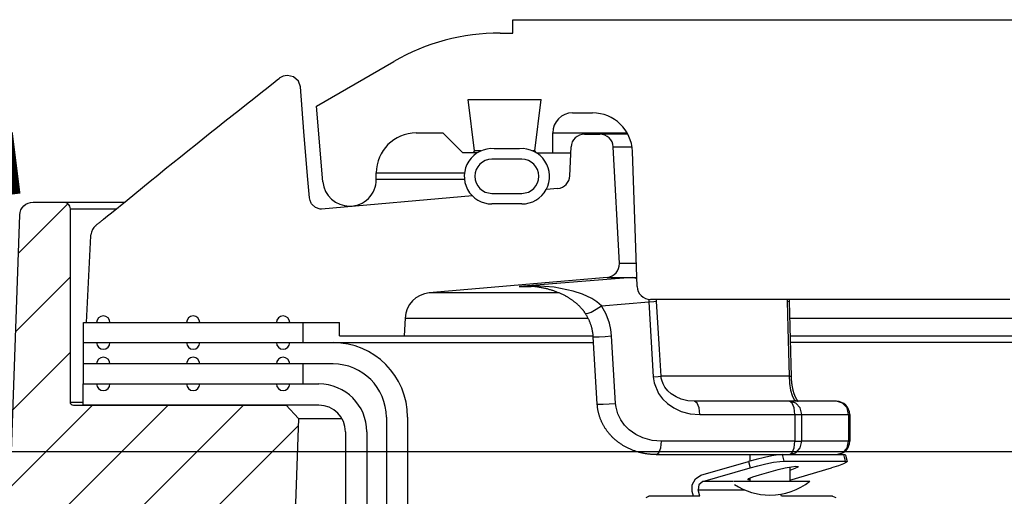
# Model space of a CAD drawing. Extents: x -169 to 6736, y -208 to 3022.
# Tile 237 of 256: x 1557.85 to 1562.47, y 983.81 to 986.04. Entities that reach past the tile are written whole.
import ezdxf

# ---------------------------------------------------------------- set-up
doc = ezdxf.new("R2010")
doc.units = 0
doc.header["$MEASUREMENT"] = 0
for name, color, linetype in [('CONCRETE-HATCH', 2, 'CONTINUOUS'), ('FREEZE-LINES', 8, 'CONTINUOUS'), ('SPILL-BUCKET', 1, 'CONTINUOUS'), ('TANK-SLAB', 6, 'CONTINUOUS')]:
    doc.layers.add(name, color=color, linetype=linetype)

msp = doc.modelspace()

# ---------------------------------------------------------------- hatches: boundary and pattern name
at = {"layer": 'CONCRETE-HATCH'}
h = msp.add_hatch(dxfattribs=at)
h.set_pattern_fill('AR-CONC', color=256, scale=2.67, style=0)
h.set_pattern_definition([(50, (-487.837, 12.002), (19.15085, -1.67548), [2.0025, -22.0275]), (355, (-487.837, 12.002), (-3.70466, 20.08353), [1.602, -17.622]), (100.4514, (-486.241, 11.862), (15.44619, 18.40805), [1.70186, -18.7205]), (46.1842, (-487.837, 17.342), (28.49534, -4.41936), [3.00375, -33.04125]), (96.6356, (-485.463, 16.974), (24.95547, 26.00897), [2.5528, -28.08076]), (351.1842, (-487.837, 17.342), (24.95547, 26.00897), [2.403, -26.433]), (21, (-485.167, 16.007), (15.93742, -10.74992), [2.0025, -22.0275]), (326, (-485.167, 16.007), (6.49652, 19.3615), [1.602, -17.622]), (71.4514, (-483.84, 15.111), (22.43394, 8.61158), [1.70186, -18.7205]), (37.5, (-487.837, 12.002), (0.324668, 8.888266), [0, -17.4084, 0, -17.889, 0, -17.68875]), (7.5, (-487.837, 12.002), (7.023957, 10.530793), [0, -10.1994, 0, -17.0079, 0, -6.74175]), (327.5, (-493.791, 12.002), (14.25306, -0.602215), [0, -6.675, 0, -20.826, 0, -27.6345]), (317.5, (-496.461, 12.002), (15.57107, 2.6728), [0, -8.6775, 0, -13.8306, 0, -19.6245])])
h.paths.add_polyline_path([(1547.50243, 984.84368), (1557.99764, 984.84368), (1557.99764, 978.19533), (1547.50243, 978.19533)])
at = {"layer": 'SPILL-BUCKET'}
h = msp.add_hatch(dxfattribs=at)
h.set_pattern_fill('ANSI31', scale=2, style=0)
h.set_pattern_definition([(45, (6856.92926, -316.10631), (-0.176776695, 0.176776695), [])])
edge = h.paths.add_edge_path()
edge.add_line((1559.10205, 984.23294), (1559.16025, 984.17052))
edge.add_line((1559.16025, 984.17052), (1559.11079, 982.75407))
edge.add_line((1559.11079, 982.75407), (1558.78548, 982.75407))
edge.add_line((1558.78548, 982.75407), (1558.76804, 983.25351))
edge.add_arc((1558.64315, 983.24919), 0.12496, 361.98144, 449.98139)
edge.add_line((1558.64319, 983.37415), (1557.85636, 983.37415))
edge.add_arc((1557.85634, 983.43663), 0.06248, 178.01926, 270.01928, ccw=False)
edge.add_line((1557.7939, 983.43879), (1557.85279, 985.12513))
edge.add_arc((1557.91523, 985.12293), 0.06248, 449.98138, 537.98136, ccw=False)
edge.add_line((1557.91525, 985.18541), (1558.05709, 985.18541))
edge.add_arc((1558.05708, 985.15417), 0.03124, 359.98043, 449.98043, ccw=False)
edge.add_line((1558.08832, 985.15416), (1558.08832, 984.24793))
edge.add_arc((1558.10362, 984.24824), 0.01531, 181.18722, 271.18722)
edge.add_line((1558.10394, 984.23294), (1559.10205, 984.23294))

# ---------------------------------------------------------------- linework, layer by layer
at = {"layer": 'FREEZE-LINES', "linetype": 'Continuous'}
msp.add_line((1931.94521, 984.01471), (1465.78697, 984.01471), dxfattribs=at)
at = {"layer": 'SPILL-BUCKET', "linetype": 'Continuous'}
for p, q in [((1560.16502, 986.04108), (1564.34966, 986.04108)), ((1560.16502, 985.97862), (1560.16502, 986.04108)), ((1560.10653, 985.97862), (1560.16502, 985.97862)), ((1559.24378, 985.63511), (1559.60687, 985.84474)), ((1559.27478, 985.28071), (1559.24378, 985.63511)), ((1559.95647, 985.66634), (1560.29763, 985.66634)), ((1559.98605, 985.42541), (1559.95647, 985.66634)), ((1560.26804, 985.42541), (1560.29763, 985.66634)), ((1560.44608, 985.60388), (1560.53908, 985.60388)), ((1559.71221, 985.51019), (1559.83712, 985.51019)), ((1559.93081, 985.41651), (1559.83712, 985.51019)), ((1560.35239, 985.51019), (1560.35959, 985.51019)), ((1560.35239, 985.41651), (1560.35239, 985.51019)), ((1560.35959, 985.51019), (1560.38115, 985.51019)), ((1560.38115, 985.51019), (1560.41703, 985.51019)), ((1560.41703, 985.51019), (1560.70135, 985.51019)), ((1559.99835, 985.41651), (1559.93081, 985.41651)), ((1559.98605, 985.42541), (1559.97715, 985.41651)), ((1559.99331, 985.42541), (1559.98605, 985.42541)), ((1560.01507, 985.42541), (1559.99331, 985.42541)), ((1560.19685, 985.43606), (1560.07823, 985.43606)), ((1560.26804, 985.42541), (1560.26, 985.42541)), ((1560.27694, 985.41651), (1560.26804, 985.42541)), ((1560.27673, 985.41651), (1560.43761, 985.41651)), ((1560.74845, 984.78975), (1560.72634, 985.42305)), ((1560.20749, 985.38653), (1560.06759, 985.38653)), ((1559.52483, 985.29159), (1559.52483, 985.32282)), ((1559.52483, 985.32282), (1559.53137, 985.32282)), ((1559.53136, 985.29159), (1559.52483, 985.29159)), ((1560.06759, 985.22664), (1560.20749, 985.22664)), ((1560.20749, 985.17667), (1560.06759, 985.17667)), ((1562.49678, 984.72948), (1560.81087, 984.72948))]:
    msp.add_line(p, q, dxfattribs=at)
at = {"layer": 'SPILL-BUCKET', "color": 1, "linetype": 'Continuous'}
for p, q in [((1559.13718, 985.77237), (1559.10867, 985.77935)), ((1559.15931, 985.75301), (1559.13718, 985.77237)), ((1559.01702, 985.7244), (1559.05023, 985.75045)), ((1559.05023, 985.75045), (1559.06021, 985.75826)), ((1559.06021, 985.75826), (1559.07019, 985.76606)), ((1559.17014, 985.72558), (1559.15931, 985.75301)), ((1559.18493, 985.51678), (1559.17014, 985.72558)), ((1558.95032, 985.6719), (1558.98384, 985.69831)), ((1558.98384, 985.69831), (1559.01702, 985.7244)), ((1558.88297, 985.6187), (1558.91683, 985.64547)), ((1558.91683, 985.64547), (1558.95032, 985.6719)), ((1558.81494, 985.56474), (1558.84914, 985.5919)), ((1558.84914, 985.5919), (1558.88297, 985.6187)), ((1558.78077, 985.53756), (1558.81494, 985.56474)), ((1558.71166, 985.48243), (1558.7462, 985.51001)), ((1558.7462, 985.51001), (1558.78077, 985.53756)), ((1559.20264, 985.30816), (1559.18493, 985.51678)), ((1560.50116, 985.50395), (1560.57418, 985.50395)), ((1558.64152, 985.42627), (1558.67657, 985.45436)), ((1558.67657, 985.45436), (1558.71166, 985.48243)), ((1558.60619, 985.3979), (1558.64152, 985.42627)), ((1560.43285, 985.30884), (1560.43876, 985.44421)), ((1560.66521, 984.89796), (1560.63655, 985.44476)), ((1558.5353, 985.34082), (1558.57089, 985.3695)), ((1558.57089, 985.3695), (1558.60619, 985.3979)), ((1558.46389, 985.2831), (1558.49975, 985.31211)), ((1558.49975, 985.31211), (1558.5353, 985.34082)), ((1558.42807, 985.25407), (1558.46389, 985.2831)), ((1559.21239, 985.20585), (1559.20264, 985.30816)), ((1558.35583, 985.19538), (1558.39193, 985.22474)), ((1558.39193, 985.22474), (1558.42807, 985.25407)), ((1560.3759, 985.24934), (1560.32166, 985.2446)), ((1558.28301, 985.13599), (1558.35583, 985.19538)), ((1559.21456, 985.19303), (1559.21239, 985.20585)), ((1559.21974, 985.18074), (1559.21456, 985.19303)), ((1559.2216, 985.1777), (1559.21974, 985.18074)), ((1559.22371, 985.17472), (1559.2216, 985.1777)), ((1559.23932, 985.16033), (1559.22371, 985.17472)), ((1559.97608, 985.21436), (1559.26756, 985.15238)), ((1558.26441, 985.12078), (1558.28301, 985.13599)), ((1559.26154, 985.15246), (1559.23932, 985.16033)), ((1559.26756, 985.15238), (1559.26154, 985.15246)), ((1558.21092, 985.07715), (1558.2127, 985.07859)), ((1558.2127, 985.07859), (1558.21451, 985.08005)), ((1558.21451, 985.08005), (1558.21638, 985.08157)), ((1558.21638, 985.08157), (1558.21828, 985.08311)), ((1558.21828, 985.08311), (1558.22026, 985.08471)), ((1558.22026, 985.08471), (1558.22226, 985.08634)), ((1558.22226, 985.08634), (1558.22436, 985.08804)), ((1558.22436, 985.08804), (1558.22648, 985.08976)), ((1558.22648, 985.08976), (1558.22866, 985.09154)), ((1558.22866, 985.09154), (1558.23085, 985.09332)), ((1558.23085, 985.09332), (1558.23309, 985.09515)), ((1558.23309, 985.09515), (1558.23535, 985.09699)), ((1558.23535, 985.09699), (1558.23767, 985.09889)), ((1558.23767, 985.09889), (1558.24001, 985.1008)), ((1558.24001, 985.1008), (1558.24241, 985.10276)), ((1558.24241, 985.10276), (1558.24483, 985.10474)), ((1558.24483, 985.10474), (1558.24533, 985.10515)), ((1558.24533, 985.10515), (1558.24582, 985.10555)), ((1558.24581, 985.10555), (1558.26441, 985.12078)), ((1558.1864, 985.03144), (1558.18645, 985.03199)), ((1558.18645, 985.03199), (1558.18649, 985.03255)), ((1558.20949, 985.07599), (1558.2102, 985.07656)), ((1558.2102, 985.07656), (1558.21092, 985.07715)), ((1558.16639, 984.62017), (1558.18603, 985.02718)), ((1558.18603, 985.02718), (1558.18618, 985.02891)), ((1558.18618, 985.02891), (1558.18629, 985.03015)), ((1558.18629, 985.03015), (1558.1864, 985.03144)), ((1560.60828, 984.83247), (1559.77353, 984.75944)), ((1558.15077, 984.62017), (1559.35308, 984.62017)), ((1558.15077, 984.33287), (1558.15077, 984.62017)), ((1559.35308, 984.55771), (1559.35308, 984.62017)), ((1559.65968, 984.64154), (1559.65528, 984.55771)), ((1558.15077, 984.52649), (1559.3223, 984.52649)), ((1559.35308, 984.55771), (1559.65528, 984.55771)), ((1559.3223, 984.42655), (1558.15077, 984.42655)), ((1558.15075, 984.23294), (1558.15075, 984.33287)), ((1558.15075, 984.33287), (1559.25564, 984.33287)), ((1559.25564, 984.23294), (1558.15075, 984.23294)), ((1559.57213, 984.17672), (1559.57213, 983.74985)), ((1559.67205, 984.17672), (1559.67205, 983.74985)), ((1559.38056, 984.10802), (1559.38056, 969.91046)), ((1559.48049, 984.10802), (1559.48049, 969.91046))]:
    msp.add_line(p, q, dxfattribs=at)
at = {"layer": 'SPILL-BUCKET', "color": 7}
for p, q in [((1560.70469, 985.50395), (1560.57418, 985.50395)), ((1560.63655, 985.44476), (1560.72431, 985.44476)), ((1558.05709, 985.18541), (1558.34361, 985.18541)), ((1558.08832, 985.15418), (1558.30532, 985.15418)), ((1560.74465, 984.89796), (1560.66521, 984.89796)), ((1560.60828, 984.83247), (1560.74696, 984.83247)), ((1560.38212, 984.75944), (1559.77352, 984.75944)), ((1559.65968, 984.64154), (1560.51849, 984.64154)), ((1559.3223, 984.52649), (1560.54432, 984.52649)), ((1559.65528, 984.55771), (1560.54248, 984.55771)), ((1558.08831, 984.24793), (1558.15075, 984.24793)), ((1559.16025, 984.17052), (1559.3638, 984.17052))]:
    msp.add_line(p, q, dxfattribs=at)
at = {"layer": 'SPILL-BUCKET', "color": 7, "linetype": 'Continuous'}
for p, q in [((1559.53137, 985.32282), (1559.93869, 985.32282)), ((1559.93854, 985.29159), (1559.53136, 985.29159)), ((1559.18132, 984.52649), (1559.18132, 984.62017)), ((1561.46395, 984.64154), (1572.66216, 984.64154)), ((1561.46605, 984.55771), (1572.66656, 984.55771)), ((1572.8225, 984.52649), (1561.46636, 984.52649)), ((1559.18132, 984.33287), (1559.18132, 984.42655))]:
    msp.add_line(p, q, dxfattribs=at)
at = {"layer": 'SPILL-BUCKET', "color": 8, "linetype": 'Continuous'}
for p, q in [((1560.5668, 984.82001), (1560.19542, 984.79027)), ((1560.72518, 984.83247), (1560.5668, 984.82001)), ((1560.72518, 984.83247), (1560.73774, 984.83106)), ((1560.73774, 984.83106), (1560.74714, 984.82706)), ((1560.19599, 984.79031), (1560.19542, 984.79027)), ((1560.19542, 984.79027), (1560.19585, 984.7903)), ((1560.19542, 984.79027), (1560.2212, 984.79027)), ((1560.19585, 984.7903), (1560.22781, 984.79026)), ((1560.26814, 984.79248), (1560.19599, 984.79031)), ((1560.2212, 984.79027), (1560.25099, 984.79027)), ((1560.23006, 984.79116), (1560.22785, 984.79118)), ((1560.23226, 984.79113), (1560.23006, 984.79116)), ((1560.23649, 984.79102), (1560.23226, 984.79113)), ((1560.24073, 984.79085), (1560.23649, 984.79102)), ((1560.24496, 984.79065), (1560.24073, 984.79085)), ((1560.24919, 984.79041), (1560.24496, 984.79065)), ((1560.25341, 984.79012), (1560.24919, 984.79041)), ((1560.25763, 984.78979), (1560.25341, 984.79012)), ((1560.26183, 984.78942), (1560.25763, 984.78979)), ((1560.26605, 984.789), (1560.26183, 984.78942)), ((1560.27023, 984.78855), (1560.26605, 984.789)), ((1560.3588, 984.78597), (1560.26814, 984.79248)), ((1560.27443, 984.78804), (1560.27023, 984.78855)), ((1560.27846, 984.78752), (1560.27443, 984.78804)), ((1560.28251, 984.78696), (1560.27846, 984.78752)), ((1560.28676, 984.78633), (1560.28251, 984.78696)), ((1560.29102, 984.78564), (1560.28676, 984.78633)), ((1560.29521, 984.78493), (1560.29102, 984.78564)), ((1560.29939, 984.78418), (1560.29521, 984.78493)), ((1560.30349, 984.7834), (1560.29939, 984.78418)), ((1560.30759, 984.78258), (1560.30349, 984.7834)), ((1560.31161, 984.78173), (1560.30759, 984.78258)), ((1560.31563, 984.78084), (1560.31161, 984.78173)), ((1560.31957, 984.77993), (1560.31563, 984.78084)), ((1560.32351, 984.77897), (1560.31957, 984.77993)), ((1560.32739, 984.77799), (1560.32351, 984.77897)), ((1560.33126, 984.77697), (1560.32739, 984.77799)), ((1560.33507, 984.77592), (1560.33126, 984.77697)), ((1560.33888, 984.77483), (1560.33507, 984.77592)), ((1560.34263, 984.77372), (1560.33888, 984.77483)), ((1560.34638, 984.77257), (1560.34263, 984.77372)), ((1560.35006, 984.77139), (1560.34638, 984.77257)), ((1560.35376, 984.77018), (1560.35006, 984.77139)), ((1560.35739, 984.76894), (1560.35376, 984.77018)), ((1560.36103, 984.76766), (1560.35739, 984.76894)), ((1560.44901, 984.76771), (1560.3588, 984.78597)), ((1560.36462, 984.76636), (1560.36103, 984.76766)), ((1560.3682, 984.76503), (1560.36462, 984.76636)), ((1560.37193, 984.76359), (1560.3682, 984.76503)), ((1560.37565, 984.76212), (1560.37193, 984.76359)), ((1560.37915, 984.76069), (1560.37565, 984.76212)), ((1560.38264, 984.75922), (1560.37915, 984.76069)), ((1560.38604, 984.75776), (1560.38264, 984.75922)), ((1560.38944, 984.75625), (1560.38604, 984.75776)), ((1560.39276, 984.75474), (1560.38944, 984.75625)), ((1560.39608, 984.75319), (1560.39276, 984.75474)), ((1560.49273, 984.7531), (1560.44901, 984.76771)), ((1560.39931, 984.75163), (1560.39608, 984.75319)), ((1560.40254, 984.75004), (1560.39931, 984.75163)), ((1560.40568, 984.74845), (1560.40254, 984.75004)), ((1560.40883, 984.74682), (1560.40568, 984.74845)), ((1560.41189, 984.7452), (1560.40883, 984.74682)), ((1560.41496, 984.74353), (1560.41189, 984.7452)), ((1560.41759, 984.74206), (1560.41496, 984.74353)), ((1560.42023, 984.74056), (1560.41759, 984.74206)), ((1560.42277, 984.73908), (1560.42023, 984.74056)), ((1560.4253, 984.73758), (1560.42277, 984.73908)), ((1560.42822, 984.73581), (1560.4253, 984.73758)), ((1560.43114, 984.734), (1560.42822, 984.73581)), ((1560.43389, 984.73226), (1560.43114, 984.734)), ((1560.43663, 984.73048), (1560.43389, 984.73226)), ((1560.43923, 984.72875), (1560.43663, 984.73048)), ((1560.44182, 984.72698), (1560.43923, 984.72875)), ((1560.4443, 984.72526), (1560.44182, 984.72698)), ((1560.44677, 984.72351), (1560.4443, 984.72526)), ((1560.44913, 984.72179), (1560.44677, 984.72351)), ((1560.45149, 984.72003), (1560.44913, 984.72179)), ((1560.45376, 984.7183), (1560.45149, 984.72003)), ((1560.45603, 984.71655), (1560.45376, 984.7183)), ((1560.45822, 984.71481), (1560.45603, 984.71655)), ((1560.4604, 984.71303), (1560.45822, 984.71481)), ((1560.46237, 984.71141), (1560.4604, 984.71303)), ((1560.46433, 984.70976), (1560.46237, 984.71141)), ((1560.4662, 984.70814), (1560.46433, 984.70976)), ((1560.53537, 984.73311), (1560.49273, 984.7531)), ((1560.55903, 984.71804), (1560.53537, 984.73311)), ((1560.58067, 984.6996), (1560.55903, 984.71804)), ((1560.58067, 984.6996), (1560.80328, 984.71701)), ((1560.80194, 984.73012), (1560.80276, 984.72394)), ((1560.80276, 984.72394), (1560.80328, 984.71701)), ((1560.80328, 984.71701), (1560.82663, 984.71884)), ((1560.80328, 984.71701), (1560.82445, 984.36633)), ((1560.82663, 984.71884), (1560.83987, 984.72028)), ((1560.83987, 984.72028), (1560.83894, 984.72927)), ((1560.85349, 984.49424), (1560.83987, 984.72028)), ((1561.45303, 984.72946), (1561.45311, 984.72028)), ((1561.45311, 984.72028), (1561.45974, 984.71952)), ((1561.45311, 984.72028), (1561.45625, 984.59563)), ((1561.45974, 984.71952), (1561.46203, 984.71857)), ((1561.46197, 984.72717), (1561.46196, 984.72507)), ((1561.46196, 984.72507), (1561.46196, 984.72297)), ((1561.46196, 984.72297), (1561.46198, 984.72087)), ((1561.46202, 984.72948), (1561.46197, 984.72717)), ((1561.46198, 984.72087), (1561.46202, 984.71876)), ((1561.46202, 984.71876), (1561.46203, 984.71867)), ((1561.46203, 984.71867), (1561.46203, 984.71857)), ((1561.46203, 984.71857), (1561.46641, 984.54323)), ((1560.46808, 984.7065), (1560.4662, 984.70814)), ((1560.47021, 984.7046), (1560.46808, 984.7065)), ((1560.47233, 984.70266), (1560.47021, 984.7046)), ((1560.4743, 984.70083), (1560.47233, 984.70266)), ((1560.47625, 984.69896), (1560.4743, 984.70083)), ((1560.47807, 984.69719), (1560.47625, 984.69896)), ((1560.47989, 984.69538), (1560.47807, 984.69719)), ((1560.48158, 984.69365), (1560.47989, 984.69538)), ((1560.48327, 984.69189), (1560.48158, 984.69365)), ((1560.48486, 984.6902), (1560.48327, 984.69189)), ((1560.48645, 984.68848), (1560.48486, 984.6902)), ((1560.48795, 984.68681), (1560.48645, 984.68848)), ((1560.48944, 984.68511), (1560.48795, 984.68681)), ((1560.49087, 984.68346), (1560.48944, 984.68511)), ((1560.49228, 984.68177), (1560.49087, 984.68346)), ((1560.49363, 984.68013), (1560.49228, 984.68177)), ((1560.49498, 984.67846), (1560.49363, 984.68013)), ((1560.49627, 984.67682), (1560.49498, 984.67846)), ((1560.49755, 984.67516), (1560.49627, 984.67682)), ((1560.49879, 984.67351), (1560.49755, 984.67516)), ((1560.50001, 984.67185), (1560.49879, 984.67351)), ((1560.50121, 984.67018), (1560.50001, 984.67185)), ((1560.50241, 984.66848), (1560.50121, 984.67018)), ((1560.50355, 984.66683), (1560.50241, 984.66848)), ((1560.50468, 984.66513), (1560.50355, 984.66683)), ((1560.50471, 984.66509), (1560.50468, 984.66513)), ((1560.50474, 984.66505), (1560.50471, 984.66509)), ((1560.50496, 984.6647), (1560.50473, 984.66504)), ((1560.50474, 984.66505), (1560.514, 984.66355)), ((1560.50519, 984.66436), (1560.50496, 984.6647)), ((1560.5069, 984.66175), (1560.50519, 984.66436)), ((1560.514, 984.66355), (1560.53268, 984.67)), ((1560.53268, 984.67), (1560.55666, 984.68297)), ((1560.55666, 984.68297), (1560.58067, 984.6996)), ((1560.6031, 984.65956), (1560.58067, 984.6996)), ((1560.50857, 984.6591), (1560.5069, 984.66175)), ((1560.51022, 984.65641), (1560.50857, 984.6591)), ((1560.51184, 984.6537), (1560.51022, 984.65641)), ((1560.51341, 984.65099), (1560.51184, 984.6537)), ((1560.51494, 984.64825), (1560.51341, 984.65099)), ((1560.51643, 984.64553), (1560.51494, 984.64825)), ((1560.51788, 984.64278), (1560.51643, 984.64553)), ((1560.51928, 984.64003), (1560.51788, 984.64278)), ((1560.52064, 984.63727), (1560.51928, 984.64003)), ((1560.52196, 984.63451), (1560.52064, 984.63727)), ((1560.52324, 984.63173), (1560.52196, 984.63451)), ((1560.52448, 984.62895), (1560.52324, 984.63173)), ((1560.52569, 984.62614), (1560.52448, 984.62895)), ((1560.52684, 984.62337), (1560.52569, 984.62614)), ((1560.52795, 984.62058), (1560.52684, 984.62337)), ((1560.52902, 984.61778), (1560.52795, 984.62058)), ((1560.53006, 984.61496), (1560.52902, 984.61778)), ((1560.61879, 984.61728), (1560.6031, 984.65956)), ((1560.62551, 984.58762), (1560.61879, 984.61728)), ((1560.53106, 984.61212), (1560.53006, 984.61496)), ((1560.53202, 984.60928), (1560.53106, 984.61212)), ((1560.53294, 984.60643), (1560.53202, 984.60928)), ((1560.53383, 984.60356), (1560.53294, 984.60643)), ((1560.53467, 984.60071), (1560.53383, 984.60356)), ((1560.53547, 984.59785), (1560.53467, 984.60071)), ((1560.53622, 984.595), (1560.53547, 984.59785)), ((1560.53694, 984.59214), (1560.53622, 984.595)), ((1560.53762, 984.58927), (1560.53694, 984.59214)), ((1560.53826, 984.58639), (1560.53762, 984.58927)), ((1560.53885, 984.58352), (1560.53826, 984.58639)), ((1560.53941, 984.58063), (1560.53885, 984.58352)), ((1560.53993, 984.57776), (1560.53941, 984.58063)), ((1560.54041, 984.57487), (1560.53993, 984.57776)), ((1560.54084, 984.57199), (1560.54041, 984.57487)), ((1560.54124, 984.56911), (1560.54084, 984.57199)), ((1560.62892, 984.55774), (1560.62551, 984.58762)), ((1561.45625, 984.59563), (1561.46196, 984.3696)), ((1560.5416, 984.56622), (1560.54124, 984.56911)), ((1560.54192, 984.56333), (1560.5416, 984.56622)), ((1560.5422, 984.56043), (1560.54192, 984.56333)), ((1560.54244, 984.55753), (1560.5422, 984.56043)), ((1560.54256, 984.55578), (1560.54244, 984.55753)), ((1560.54266, 984.55403), (1560.54256, 984.55578)), ((1560.55208, 984.39587), (1560.54268, 984.55403)), ((1560.54268, 984.55403), (1560.55008, 984.55374)), ((1560.55008, 984.55374), (1560.57045, 984.5544)), ((1560.57045, 984.5544), (1560.59897, 984.55585)), ((1560.59897, 984.55585), (1560.62892, 984.55774)), ((1560.64775, 984.24141), (1560.62892, 984.55774)), ((1561.46641, 984.54323), (1561.4708, 984.36789)), ((1560.86101, 984.3696), (1560.85349, 984.49424)), ((1560.5615, 984.2377), (1560.55208, 984.39587)), ((1560.82445, 984.36633), (1560.84775, 984.36815)), ((1560.82445, 984.36633), (1560.82866, 984.33807)), ((1560.84775, 984.36815), (1560.86101, 984.3696)), ((1560.93171, 984.3696), (1560.86101, 984.3696)), ((1560.86209, 984.36001), (1560.86101, 984.3696)), ((1560.86403, 984.35076), (1560.86209, 984.36001)), ((1560.87034, 984.33299), (1560.86403, 984.35076)), ((1561.01448, 984.3696), (1560.93171, 984.3696)), ((1561.10913, 984.3696), (1561.01448, 984.3696)), ((1561.21542, 984.3696), (1561.10913, 984.3696)), ((1561.33312, 984.3696), (1561.21542, 984.3696)), ((1561.46196, 984.3696), (1561.33312, 984.3696)), ((1561.46196, 984.3696), (1561.46357, 984.33891)), ((1561.46196, 984.3696), (1561.46853, 984.36883)), ((1561.46853, 984.36883), (1561.4708, 984.36789)), ((1561.4708, 984.36789), (1561.47084, 984.36661)), ((1561.47084, 984.36661), (1561.47087, 984.36534)), ((1561.47087, 984.36534), (1561.47095, 984.36313)), ((1561.47095, 984.36313), (1561.47105, 984.36093)), ((1561.47105, 984.36093), (1561.47115, 984.35874)), ((1561.47115, 984.35874), (1561.47128, 984.35655)), ((1561.47128, 984.35655), (1561.47141, 984.35438)), ((1561.47141, 984.35438), (1561.47157, 984.35222)), ((1561.47157, 984.35222), (1561.47173, 984.35006)), ((1561.47173, 984.35006), (1561.47191, 984.34791)), ((1561.47191, 984.34791), (1561.47211, 984.34576)), ((1561.47211, 984.34576), (1561.47232, 984.34362)), ((1561.47232, 984.34362), (1561.47254, 984.34148)), ((1561.47254, 984.34148), (1561.47278, 984.33936)), ((1561.47278, 984.33936), (1561.47303, 984.33723)), ((1560.82866, 984.33807), (1560.84949, 984.28813)), ((1560.87899, 984.31747), (1560.87034, 984.33299)), ((1560.89283, 984.30021), (1560.87899, 984.31747)), ((1560.90841, 984.28625), (1560.89283, 984.30021)), ((1561.46357, 984.33891), (1561.46404, 984.33411)), ((1561.46404, 984.33411), (1561.46871, 984.3036)), ((1561.46871, 984.3036), (1561.4758, 984.2782)), ((1561.47303, 984.33723), (1561.4733, 984.33512)), ((1561.4733, 984.33512), (1561.47357, 984.33307)), ((1561.47357, 984.33307), (1561.47385, 984.33103)), ((1561.47385, 984.33103), (1561.47416, 984.32893)), ((1561.47416, 984.32893), (1561.47449, 984.32685)), ((1561.47449, 984.32685), (1561.47482, 984.32478)), ((1561.47482, 984.32478), (1561.47517, 984.32273)), ((1561.47517, 984.32273), (1561.47553, 984.32072)), ((1561.47553, 984.32072), (1561.4759, 984.31874)), ((1561.4759, 984.31874), (1561.47627, 984.3168)), ((1561.47627, 984.3168), (1561.47666, 984.31488)), ((1561.47666, 984.31488), (1561.47706, 984.31297)), ((1561.47706, 984.31297), (1561.47747, 984.31108)), ((1561.47747, 984.31108), (1561.4779, 984.30918)), ((1561.4779, 984.30918), (1561.47833, 984.30731)), ((1561.47833, 984.30731), (1561.47878, 984.30544)), ((1561.47878, 984.30544), (1561.47924, 984.30361)), ((1561.47924, 984.30361), (1561.47972, 984.30179)), ((1561.47972, 984.30179), (1561.4802, 984.29999)), ((1561.4802, 984.29999), (1561.48069, 984.29821)), ((1561.48069, 984.29821), (1561.48119, 984.29646)), ((1561.48119, 984.29646), (1561.48171, 984.29472)), ((1561.48171, 984.29472), (1561.48222, 984.29301)), ((1561.48222, 984.29301), (1561.48276, 984.29132)), ((1560.84949, 984.28813), (1560.86815, 984.26293)), ((1560.86815, 984.26293), (1560.89036, 984.24131)), ((1560.93152, 984.27158), (1560.90841, 984.28625)), ((1560.95565, 984.26134), (1560.93152, 984.27158)), ((1560.98705, 984.25365), (1560.95565, 984.26134)), ((1561.01843, 984.25122), (1560.98705, 984.25365)), ((1561.46392, 984.25122), (1561.01843, 984.25122)), ((1561.03038, 984.24285), (1561.01843, 984.25122)), ((1561.68314, 984.25122), (1561.46392, 984.25122)), ((1561.47588, 984.24285), (1561.46392, 984.25122)), ((1561.49278, 984.24285), (1561.46392, 984.25122)), ((1561.4758, 984.2782), (1561.4859, 984.25892)), ((1561.48276, 984.29132), (1561.48329, 984.28966)), ((1561.48329, 984.28966), (1561.48384, 984.28802)), ((1561.48384, 984.28802), (1561.4844, 984.28642)), ((1561.4844, 984.28642), (1561.48496, 984.28483)), ((1561.48496, 984.28483), (1561.48553, 984.28327)), ((1561.48553, 984.28327), (1561.48611, 984.28174)), ((1561.4859, 984.25892), (1561.49861, 984.25122)), ((1561.48611, 984.28174), (1561.48669, 984.28025)), ((1561.48669, 984.28025), (1561.48727, 984.27878)), ((1561.48727, 984.27878), (1561.48786, 984.27734)), ((1561.48786, 984.27734), (1561.48846, 984.27594)), ((1561.48846, 984.27594), (1561.48905, 984.27457)), ((1561.48905, 984.27457), (1561.48965, 984.27322)), ((1561.48965, 984.27322), (1561.49025, 984.27192)), ((1561.49025, 984.27192), (1561.49085, 984.27065)), ((1561.49085, 984.27065), (1561.49145, 984.26943)), ((1561.49145, 984.26943), (1561.49205, 984.26823)), ((1561.49205, 984.26823), (1561.49264, 984.26707)), ((1561.49264, 984.26707), (1561.49323, 984.26596)), ((1561.49323, 984.26596), (1561.49382, 984.26488)), ((1561.49382, 984.26488), (1561.4944, 984.26385)), ((1561.4944, 984.26385), (1561.49497, 984.26286)), ((1561.49497, 984.26286), (1561.49553, 984.2619)), ((1561.49553, 984.2619), (1561.49609, 984.26099)), ((1561.49609, 984.26099), (1561.49663, 984.26013)), ((1561.49663, 984.26013), (1561.49716, 984.25931)), ((1561.49716, 984.25931), (1561.49768, 984.25853)), ((1561.49768, 984.25853), (1561.49818, 984.25779)), ((1561.49818, 984.25779), (1561.49869, 984.25708)), ((1561.49869, 984.25708), (1561.49918, 984.25639)), ((1561.49918, 984.25639), (1561.49968, 984.25572)), ((1561.49968, 984.25572), (1561.50016, 984.2551)), ((1561.50016, 984.2551), (1561.50063, 984.2545)), ((1561.50063, 984.2545), (1561.50109, 984.25395)), ((1561.50109, 984.25395), (1561.50152, 984.25343)), ((1561.50152, 984.25343), (1561.50194, 984.25295)), ((1561.50194, 984.25295), (1561.50234, 984.25251)), ((1561.50234, 984.25251), (1561.50271, 984.25211)), ((1561.50271, 984.25211), (1561.50307, 984.25173)), ((1561.50307, 984.25173), (1561.5034, 984.2514)), ((1561.5034, 984.2514), (1561.50361, 984.2512)), ((1561.71199, 984.24285), (1561.68314, 984.25122)), ((1560.56149, 984.2377), (1560.56889, 984.23742)), ((1560.56158, 984.23644), (1560.56152, 984.2377)), ((1560.56166, 984.23518), (1560.56158, 984.23644)), ((1560.5619, 984.23206), (1560.56166, 984.23518)), ((1560.56219, 984.22893), (1560.5619, 984.23206)), ((1560.56252, 984.2258), (1560.56219, 984.22893)), ((1560.56289, 984.22267), (1560.56252, 984.2258)), ((1560.56331, 984.21954), (1560.56289, 984.22267)), ((1560.56377, 984.21642), (1560.56331, 984.21954)), ((1560.56428, 984.2133), (1560.56377, 984.21642)), ((1560.56482, 984.21019), (1560.56428, 984.2133)), ((1560.56541, 984.20708), (1560.56482, 984.21019)), ((1560.56605, 984.20397), (1560.56541, 984.20708)), ((1560.56673, 984.20087), (1560.56605, 984.20397)), ((1560.56745, 984.19779), (1560.56673, 984.20087)), ((1560.56889, 984.23742), (1560.58926, 984.23807)), ((1560.58926, 984.23807), (1560.61779, 984.23952)), ((1560.61779, 984.23952), (1560.64775, 984.24141)), ((1560.64969, 984.22409), (1560.64775, 984.24141)), ((1560.65803, 984.19299), (1560.64969, 984.22409)), ((1560.89036, 984.24131), (1560.92119, 984.21999)), ((1560.92119, 984.21999), (1560.95578, 984.20394)), ((1560.95578, 984.20394), (1560.99789, 984.19263)), ((1561.03913, 984.21999), (1561.03038, 984.24285)), ((1561.04233, 984.18876), (1561.03913, 984.21999)), ((1561.48462, 984.21999), (1561.47588, 984.24285)), ((1561.48782, 984.18876), (1561.48462, 984.21999)), ((1561.5139, 984.21999), (1561.49278, 984.24285)), ((1561.52163, 984.18876), (1561.5139, 984.21999)), ((1561.73311, 984.21999), (1561.71199, 984.24285)), ((1561.74084, 984.18876), (1561.73311, 984.21999)), ((1560.56822, 984.1947), (1560.56745, 984.19779)), ((1560.56902, 984.19163), (1560.56822, 984.1947)), ((1560.56987, 984.18857), (1560.56902, 984.19163)), ((1560.57077, 984.18551), (1560.56987, 984.18857)), ((1560.5717, 984.18246), (1560.57077, 984.18551)), ((1560.57268, 984.17942), (1560.5717, 984.18246)), ((1560.5737, 984.1764), (1560.57268, 984.17942)), ((1560.57476, 984.17339), (1560.5737, 984.1764)), ((1560.57587, 984.17038), (1560.57476, 984.17339)), ((1560.57702, 984.16739), (1560.57587, 984.17038)), ((1560.57821, 984.16441), (1560.57702, 984.16739)), ((1560.57944, 984.16146), (1560.57821, 984.16441)), ((1560.5807, 984.15852), (1560.57944, 984.16146)), ((1560.58201, 984.15561), (1560.5807, 984.15852)), ((1560.58336, 984.15269), (1560.58201, 984.15561)), ((1560.67181, 984.16422), (1560.65803, 984.19299)), ((1560.69006, 984.13886), (1560.67181, 984.16422)), ((1560.99789, 984.19263), (1561.04233, 984.18876)), ((1561.04233, 984.18876), (1561.48782, 984.18876)), ((1561.48782, 984.18876), (1561.48782, 984.06385)), ((1561.48782, 984.18876), (1561.50809, 984.18876)), ((1561.50809, 984.18876), (1561.52163, 984.18876)), ((1561.52163, 984.06385), (1561.52163, 984.18876)), ((1561.52163, 984.18876), (1561.74084, 984.18876)), ((1561.74084, 984.18876), (1561.74084, 984.06385)), ((1561.74084, 984.18876), (1561.74439, 984.18876)), ((1561.74439, 984.18876), (1561.74559, 984.18876)), ((1561.74559, 984.18876), (1561.74559, 984.06385)), ((1560.58475, 984.1498), (1560.58336, 984.15269)), ((1560.5862, 984.1469), (1560.58475, 984.1498)), ((1560.58768, 984.14401), (1560.5862, 984.1469)), ((1560.58921, 984.14113), (1560.58768, 984.14401)), ((1560.59078, 984.13827), (1560.58921, 984.14113)), ((1560.5924, 984.13543), (1560.59078, 984.13827)), ((1560.59405, 984.1326), (1560.5924, 984.13543)), ((1560.59574, 984.1298), (1560.59405, 984.1326)), ((1560.59747, 984.12702), (1560.59574, 984.1298)), ((1560.59924, 984.12426), (1560.59747, 984.12702)), ((1560.60104, 984.12153), (1560.59924, 984.12426)), ((1560.6029, 984.11878), (1560.60104, 984.12153)), ((1560.6048, 984.11607), (1560.6029, 984.11878)), ((1560.60674, 984.11337), (1560.6048, 984.11607)), ((1560.60871, 984.11071), (1560.60674, 984.11337)), ((1560.61072, 984.10806), (1560.60871, 984.11071)), ((1560.61277, 984.10544), (1560.61072, 984.10806)), ((1560.7119, 984.11705), (1560.69006, 984.13886)), ((1560.74278, 984.09522), (1560.7119, 984.11705)), ((1560.61486, 984.10284), (1560.61277, 984.10544)), ((1560.61698, 984.10026), (1560.61486, 984.10284)), ((1560.61916, 984.0977), (1560.61698, 984.10026)), ((1560.62136, 984.09517), (1560.61916, 984.0977)), ((1560.62358, 984.09269), (1560.62136, 984.09517)), ((1560.62583, 984.09025), (1560.62358, 984.09269)), ((1560.62814, 984.08779), (1560.62583, 984.09025)), ((1560.63048, 984.08537), (1560.62814, 984.08779)), ((1560.63288, 984.08296), (1560.63048, 984.08537)), ((1560.6353, 984.08059), (1560.63288, 984.08296)), ((1560.63778, 984.07823), (1560.6353, 984.08059)), ((1560.64028, 984.0759), (1560.63778, 984.07823)), ((1560.64283, 984.07359), (1560.64028, 984.0759)), ((1560.64541, 984.07131), (1560.64283, 984.07359)), ((1560.64803, 984.06906), (1560.64541, 984.07131)), ((1560.65068, 984.06684), (1560.64803, 984.06906)), ((1560.65338, 984.06464), (1560.65068, 984.06684)), ((1560.6561, 984.06248), (1560.65338, 984.06464)), ((1560.65886, 984.06035), (1560.6561, 984.06248)), ((1560.77566, 984.07956), (1560.74278, 984.09522)), ((1560.81894, 984.06763), (1560.77566, 984.07956)), ((1560.86221, 984.06385), (1560.81894, 984.06763)), ((1560.85901, 984.03262), (1560.86221, 984.06385)), ((1561.48782, 984.06385), (1560.86221, 984.06385)), ((1561.48462, 984.03262), (1561.48782, 984.06385)), ((1561.48782, 984.06385), (1561.50809, 984.06385)), ((1561.50809, 984.06385), (1561.52163, 984.06385)), ((1561.5139, 984.03262), (1561.52163, 984.06385)), ((1561.74084, 984.06385), (1561.52163, 984.06385)), ((1561.73311, 984.03262), (1561.74084, 984.06385)), ((1561.74084, 984.06385), (1561.74439, 984.06385)), ((1561.74439, 984.06385), (1561.74559, 984.06385)), ((1560.66164, 984.05825), (1560.65886, 984.06035)), ((1560.66446, 984.05618), (1560.66164, 984.05825)), ((1560.66731, 984.05415), (1560.66446, 984.05618)), ((1560.67019, 984.05214), (1560.66731, 984.05415)), ((1560.6731, 984.05018), (1560.67019, 984.05214)), ((1560.67603, 984.04826), (1560.6731, 984.05018)), ((1560.67898, 984.04637), (1560.67603, 984.04826)), ((1560.68198, 984.0445), (1560.67898, 984.04637)), ((1560.685, 984.04268), (1560.68198, 984.0445)), ((1560.68806, 984.04089), (1560.685, 984.04268)), ((1560.69115, 984.03913), (1560.68806, 984.04089)), ((1560.69427, 984.0374), (1560.69115, 984.03913)), ((1560.69741, 984.03572), (1560.69427, 984.0374)), ((1560.7006, 984.03406), (1560.69741, 984.03572)), ((1560.7038, 984.03245), (1560.7006, 984.03406)), ((1560.70704, 984.03087), (1560.7038, 984.03245)), ((1560.71029, 984.02933), (1560.70704, 984.03087)), ((1560.71358, 984.02782), (1560.71029, 984.02933)), ((1560.71689, 984.02635), (1560.71358, 984.02782)), ((1560.72023, 984.02492), (1560.71689, 984.02635)), ((1560.72358, 984.02353), (1560.72023, 984.02492)), ((1560.72697, 984.02218), (1560.72358, 984.02353)), ((1560.73037, 984.02087), (1560.72697, 984.02218)), ((1560.73379, 984.01961), (1560.73037, 984.02087)), ((1560.73723, 984.01838), (1560.73379, 984.01961)), ((1560.74069, 984.01719), (1560.73723, 984.01838)), ((1560.74417, 984.01605), (1560.74069, 984.01719)), ((1560.7477, 984.01494), (1560.74417, 984.01605)), ((1560.85026, 984.00976), (1560.85901, 984.03262)), ((1561.47588, 984.00976), (1561.48462, 984.03262)), ((1561.49278, 984.00976), (1561.5139, 984.03262)), ((1561.71199, 984.00976), (1561.73311, 984.03262)), ((1560.75124, 984.01387), (1560.7477, 984.01494)), ((1560.75479, 984.01284), (1560.75124, 984.01387)), ((1560.75835, 984.01186), (1560.75479, 984.01284)), ((1560.76192, 984.01093), (1560.75835, 984.01186)), ((1560.76551, 984.01003), (1560.76192, 984.01093)), ((1560.76911, 984.00918), (1560.76551, 984.01003)), ((1560.77272, 984.00838), (1560.76911, 984.00918)), ((1560.77635, 984.00761), (1560.77272, 984.00838)), ((1560.77998, 984.00689), (1560.77635, 984.00761)), ((1560.78364, 984.00622), (1560.77998, 984.00689)), ((1560.78731, 984.00558), (1560.78364, 984.00622)), ((1560.79099, 984.00499), (1560.78731, 984.00558)), ((1560.79468, 984.00445), (1560.79099, 984.00499)), ((1560.7984, 984.00395), (1560.79468, 984.00445)), ((1560.80212, 984.00349), (1560.7984, 984.00395)), ((1560.80583, 984.00308), (1560.80212, 984.00349)), ((1560.80954, 984.00272), (1560.80583, 984.00308)), ((1560.81325, 984.0024), (1560.80954, 984.00272)), ((1560.81697, 984.00212), (1560.81325, 984.0024)), ((1560.82071, 984.00189), (1560.81697, 984.00212)), ((1560.82446, 984.0017), (1560.82071, 984.00189)), ((1560.82822, 984.00155), (1560.82446, 984.0017)), ((1560.83198, 984.00146), (1560.82822, 984.00155)), ((1560.83441, 984.00143), (1560.83198, 984.00146)), ((1560.83683, 984.00142), (1560.83441, 984.00143)), ((1560.83831, 984.00139), (1560.85026, 984.00976)), ((1560.83831, 984.00139), (1561.43012, 984.00139)), ((1561.30763, 983.97905), (1561.27085, 983.96906)), ((1561.27813, 983.97115), (1561.27813, 984.00139)), ((1561.3455, 983.98806), (1561.30763, 983.97905)), ((1561.38073, 983.99522), (1561.3455, 983.98806)), ((1561.40989, 983.99981), (1561.38073, 983.99522)), ((1561.3882, 983.96505), (1561.41736, 983.96964)), ((1561.43012, 984.00139), (1561.40989, 983.99981)), ((1561.41736, 983.96964), (1561.43759, 983.97122)), ((1561.43759, 983.97122), (1561.43012, 984.00139)), ((1561.43012, 984.00139), (1561.71694, 984.00139)), ((1561.43759, 983.97122), (1561.72441, 983.97122)), ((1561.46392, 984.00139), (1561.49278, 984.00976)), ((1561.46392, 984.00139), (1561.47588, 984.00976)), ((1561.46392, 984.00139), (1561.68314, 984.00139)), ((1561.68314, 984.00139), (1561.71199, 984.00976)), ((1561.72397, 984.00081), (1561.71694, 984.00139)), ((1561.71694, 984.00139), (1561.72441, 983.97122)), ((1561.72672, 983.99908), (1561.72397, 984.00081)), ((1561.72441, 983.97122), (1561.73372, 983.96964)), ((1561.72672, 983.99908), (1561.73419, 983.96891)), ((1561.73372, 983.96964), (1561.73121, 983.96505)), ((1561.0479, 983.9044), (1561.27085, 983.96906)), ((1561.05604, 983.87443), (1561.27831, 983.93889)), ((1561.27085, 983.96906), (1561.27831, 983.93889)), ((1561.27831, 983.93889), (1561.3151, 983.94889)), ((1561.3151, 983.94889), (1561.35297, 983.9579)), ((1561.35297, 983.9579), (1561.3882, 983.96505)), ((1561.37794, 983.92273), (1561.41047, 983.93147)), ((1561.41047, 983.93147), (1561.44344, 983.93903)), ((1561.44344, 983.93903), (1561.47243, 983.9444)), ((1561.46501, 983.94317), (1561.46501, 983.87648)), ((1561.46501, 983.88213), (1561.66074, 983.93889)), ((1561.48865, 983.93564), (1561.46501, 983.92738)), ((1561.47243, 983.9444), (1561.49355, 983.94686)), ((1561.50224, 983.94217), (1561.48865, 983.93564)), ((1561.49355, 983.94686), (1561.50395, 983.94609)), ((1561.50395, 983.94609), (1561.50224, 983.94217)), ((1561.69284, 983.94889), (1561.66074, 983.93889)), ((1561.71713, 983.9579), (1561.69284, 983.94889)), ((1561.73121, 983.96505), (1561.71713, 983.9579)), ((1561.0071, 983.86023), (1561.02203, 983.88823)), ((1561.02203, 983.88823), (1561.0479, 983.9044)), ((1561.26739, 983.88357), (1561.2721, 983.88864)), ((1561.27813, 983.88242), (1561.26739, 983.88357)), ((1561.2721, 983.88864), (1561.29148, 983.89677)), ((1561.27813, 983.87648), (1561.27813, 983.89155)), ((1561.29148, 983.89677), (1561.3222, 983.90656)), ((1561.3222, 983.90656), (1561.37794, 983.92273)), ((1561.0071, 983.82791), (1561.0071, 983.86023)), ((1561.03852, 983.85988), (1561.03563, 983.83618)), ((1561.0431, 983.80602), (1561.03563, 983.83618)), ((1561.03563, 983.83618), (1561.25189, 983.83618)), ((1561.05604, 983.87443), (1561.03852, 983.85988)), ((1561.19881, 983.87443), (1561.05604, 983.87443)), ((1561.20156, 983.87648), (1561.22882, 983.87648)), ((1561.22882, 983.87648), (1561.26648, 983.87648)), ((1561.26648, 983.87648), (1561.31181, 983.87648)), ((1561.31181, 983.87648), (1561.36148, 983.87648)), ((1561.36148, 983.87648), (1561.4119, 983.87648)), ((1561.4119, 983.87648), (1561.45937, 983.87648)), ((1561.45937, 983.87648), (1561.50045, 983.87648)), ((1561.50045, 983.87648), (1561.53213, 983.87648)), ((1561.53213, 983.87648), (1561.55211, 983.87648)), ((1561.55211, 983.87648), (1561.55894, 983.87648)), ((1560.79078, 983.80011), (1560.80409, 983.80602)), ((1561.0431, 983.80602), (1560.80409, 983.80602)), ((1561.01251, 983.80602), (1561.0071, 983.82791)), ((1561.42552, 983.80602), (1561.42307, 983.81593)), ((1561.66454, 983.80602), (1561.42552, 983.80602)), ((1561.66454, 983.80602), (1561.68077, 983.80011))]:
    msp.add_line(p, q, dxfattribs=at)
at = {"layer": 'SPILL-BUCKET', "color": 2, "linetype": 'Continuous'}
msp.add_lwpolyline([(1559.10205, 984.23294), (1559.16025, 984.17052), (1559.11079, 982.75407), (1558.78548, 982.75407), (1558.76804, 983.25351, 0.404026), (1558.64319, 983.37415), (1557.85636, 983.37415, -0.4244749), (1557.7939, 983.43879), (1557.85279, 985.12513, -0.4040261), (1557.91525, 985.18541), (1558.05709, 985.18541, -0.4142136), (1558.08832, 985.15416), (1558.08832, 984.24793, 0.4142136), (1558.10394, 984.23294), (1559.10205, 984.23294)], format="xyb", dxfattribs=at)
at = {"layer": 'SPILL-BUCKET', "linetype": 'Continuous'}
for centre, radius, start, end in [((1560.10653, 984.97931), 0.99932, 90, 120), ((1560.44608, 985.51019), 0.09369, 90, 180), ((1560.53908, 985.41651), 0.18737, 2, 90), ((1559.71221, 985.32282), 0.18737, 90, 180), ((1560.06759, 985.30658), 0.12991, 85.29948, 270), ((1560.20749, 985.30658), 0.12991, 270, 94.70052), ((1560.06759, 985.30658), 0.07995, 90, 270), ((1560.20749, 985.30658), 0.07995, 270, 90), ((1559.39922, 985.29159), 0.12491, 185, 270), ((1559.39992, 985.29159), 0.12492, 269.68106, 359.99937), ((1560.81087, 984.79193), 0.06246, 182, 270)]:
    msp.add_arc(centre, radius, start, end, dxfattribs=at)
at = {"layer": 'SPILL-BUCKET', "color": 1, "linetype": 'Continuous'}
for centre, radius, start, end in [((1559.10867, 985.71689), 0.06246, 90, 128.05538), ((1560.50116, 985.44149), 0.06246, 90, 177.5), ((1560.57418, 985.44149), 0.06246, 3, 90), ((1560.37045, 985.31156), 0.06246, 275, 357.5), ((1558.24874, 985.0274), 0.06246, 128.92919, 175.28296), ((1560.60284, 984.89469), 0.06246, 275, 3), ((1559.78442, 984.635), 0.12491, 95, 177), ((1559.3223, 984.17672), 0.34976, 0, 90), ((1559.3223, 984.17672), 0.24983, 0, 90), ((1559.25564, 984.10802), 0.22485, 0, 90), ((1559.25564, 984.10802), 0.12491, 0, 90)]:
    msp.add_arc(centre, radius, start, end, dxfattribs=at)
at = {"layer": 'SPILL-BUCKET', "color": 7, "linetype": 'Continuous'}
for centre, start, end in [((1558.24446, 984.62017), 0, 180), ((1558.66605, 984.62017), 0, 180), ((1559.08763, 984.62017), 0, 180), ((1558.24446, 984.52649), 180, 0), ((1558.66605, 984.52649), 180, 0), ((1559.08763, 984.52649), 180, 0), ((1558.24446, 984.42655), 0, 180), ((1558.66605, 984.42655), 0, 180), ((1559.08763, 984.42655), 0, 180), ((1558.24446, 984.33287), 180, 0), ((1558.66605, 984.33287), 180, 0), ((1559.08763, 984.33287), 180, 0)]:
    msp.add_arc(centre, 0.03123, start, end, dxfattribs=at)
at = {"layer": 'SPILL-BUCKET', "color": 8, "linetype": 'Continuous'}
for centre, radius, start, end in [((1561.68314, 984.18876), 0.06246, 0, 90), ((1561.68314, 984.06385), 0.06246, 270, 0), ((1561.37157, 984.11424), 0.30273, 236.84279, 269.99984), ((1561.37157, 984.11424), 0.30273, 269.99984, 308.23945)]:
    msp.add_arc(centre, radius, start, end, dxfattribs=at)
at = {"layer": 'TANK-SLAB', "const_width": 0.29}
msp.add_lwpolyline([(1557.83788, 985.36982), (1553.84354, 984.87053), (1551.37642, 984.87053), (1547.40389, 985.35951)], dxfattribs=at)

doc.saveas('drawing.dxf')
